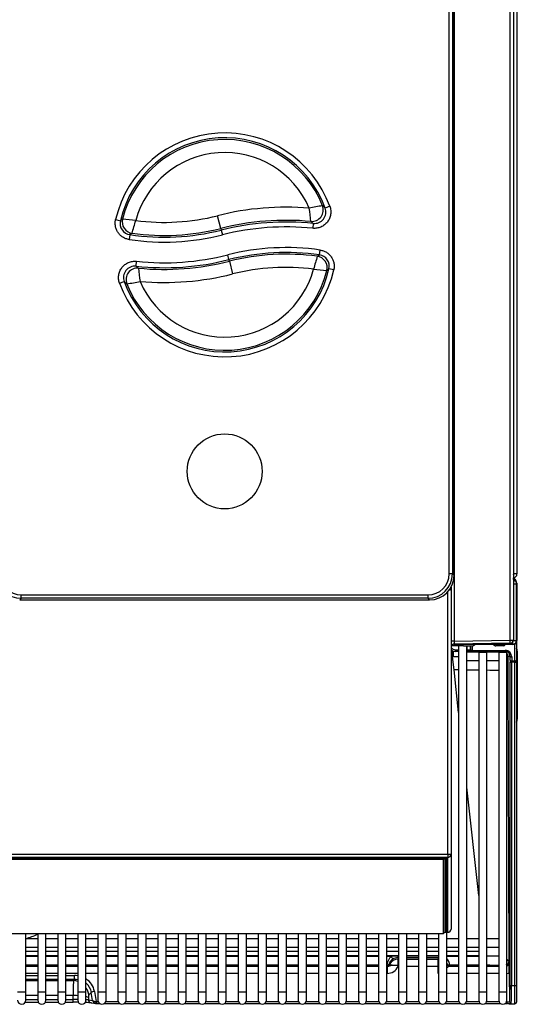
# Model space of a CAD drawing. Header units: millimetres. Extents: x 14 to 274, y 0 to 191.
# Tile 19 of 59: x 72 to 87, y 39 to 69. Entities that reach past the tile are written whole.
import ezdxf

# ---------------------------------------------------------------- set-up
doc = ezdxf.new("R2010")
doc.units = ezdxf.units.MM
doc.layers.add('134.136_BW4_CTM-', color=7, linetype='Continuous')
doc.layers.add('Standard', color=7, linetype='Continuous')

# ---------------------------------------------------------------- blocks, each defined once
blk = doc.blocks.new('SE3')
at = {"layer": '134.136_BW4_CTM-', "color": 7, "linetype": 'Continuous'}
for p, q in [((60.066, 59.87), (60.066, 13.11)), ((59.858, 11.095), (59.858, 53.481)), ((59.956, 53.488), (59.956, 11.102)), ((57.999, 13.114), (57.999, 53.199)), ((58.099, 53.199), (58.099, 13.114)), ((58.149, 13.064), (58.149, 53.249)), ((58.149, 13.064), (58.149, 53.249)), ((58.154, 48.524), (58.154, 11.065)), ((54.361, 24.31), (54.22, 24.258)), ((51.038, 23.636), (50.94, 24.024)), ((47.832, 23.905), (47.979, 23.871)), ((53.856, 23.79), (53.841, 23.641)), ((48.268, 23.446), (48.246, 23.298)), ((51.038, 23.636), (51.051, 23.586)), ((51.051, 23.586), (51.087, 23.441)), ((51.288, 22.686), (51.252, 22.831)), ((54.045, 22.83), (54.067, 22.978)), ((48.458, 22.485), (48.474, 22.634)), ((51.301, 22.636), (51.288, 22.686)), ((51.301, 22.636), (51.399, 22.249)), ((54.482, 22.372), (54.336, 22.405)), ((47.952, 21.966), (48.093, 22.017)), ((58.099, 13.114), (57.999, 13.114)), ((58.099, 13.114), (58.149, 13.064)), ((58.149, 13.064), (58.149, 13.064)), ((60.066, 13.11), (59.956, 13.11)), ((58.019, 12.644), (58.056, 12.618)), ((58.056, 12.618), (58.019, 12.644)), ((58.056, 12.703), (58.056, 12.618)), ((58.056, 12.618), (58.056, 4.573)), ((60.056, 12.802), (59.956, 12.802)), ((60.056, 12.81), (60.056, 12.802)), ((60.056, 12.81), (60.056, 12.81)), ((60.056, 11.088), (60.056, 12.802)), ((60.059, 12.828), (60.059, 11.083)), ((44.959, 12.37), (44.909, 12.32)), ((44.909, 12.32), (57.405, 12.32)), ((44.909, 12.32), (44.909, 12.32)), ((44.909, 12.32), (57.405, 12.32)), ((44.959, 12.47), (57.355, 12.47)), ((44.959, 12.37), (44.959, 12.47)), ((57.355, 12.37), (44.959, 12.37)), ((57.355, 12.37), (57.355, 12.47)), ((57.405, 12.32), (57.355, 12.37)), ((57.405, 12.32), (57.405, 12.32)), ((57.956, 4.569), (57.956, 12.563)), ((58.436, 10.921), (58.07, 10.921)), ((58.137, 10.97), (59.938, 10.97)), ((58.154, 11.065), (59.858, 11.095)), ((59.858, 11.002), (58.154, 10.972)), ((58.204, 10.8), (58.289, 10.8)), ((58.204, 10.75), (58.204, 10.8)), ((58.289, 10.921), (58.289, 0.375)), ((58.539, 0.375), (58.539, 10.922)), ((58.539, 10.8), (58.55, 10.8)), ((58.55, 10.8), (58.55, 10.922)), ((58.55, 10.8), (58.65, 10.8)), ((58.55, 10.75), (58.55, 10.8)), ((58.65, 10.924), (58.65, 10.8)), ((58.65, 10.8), (58.651, 10.8)), ((58.651, 10.8), (58.653, 10.924)), ((58.703, 10.925), (58.701, 10.781)), ((58.755, 10.97), (58.755, 10.928)), ((58.802, 10.963), (58.755, 10.928)), ((58.802, 10.963), (58.802, 10.97)), ((58.852, 10.97), (58.852, 10.963)), ((59.939, 10.963), (58.852, 10.963)), ((59.421, 10.963), (59.421, 10.962)), ((59.421, 10.962), (59.651, 10.963)), ((59.651, 10.922), (59.421, 10.921)), ((59.651, 10.963), (59.651, 10.963)), ((59.938, 10.97), (59.938, 11.044)), ((59.955, 11.088), (60.056, 11.088)), ((60.006, 10.982), (60.003, 10.982)), ((60.006, 10.982), (60.006, 10.984)), ((60.006, 10.461), (60.006, 10.982)), ((60.04, 11.019), (60.056, 11.019)), ((60.056, 11.058), (60.056, 11.019)), ((60.056, 11.019), (60.056, 11.001)), ((60.056, 11.001), (60.056, 10.48)), ((58.133, 10.587), (58.104, 10.588)), ((58.148, 10.185), (58.104, 10.588)), ((58.114, 10.751), (58.132, 10.75)), ((58.204, 10.75), (58.132, 10.75)), ((58.289, 10.75), (58.204, 10.75)), ((58.55, 10.75), (58.539, 10.75)), ((58.9, 10.725), (58.539, 10.725)), ((58.7, 10.75), (58.55, 10.75)), ((58.701, 10.75), (58.7, 10.75)), ((58.701, 10.75), (58.701, 10.781)), ((58.701, 10.781), (59.709, 10.781)), ((59.709, 10.75), (58.701, 10.75)), ((58.9, 10.725), (59.15, 10.725)), ((58.9, 10.725), (58.9, 0.375)), ((59.15, 0.375), (59.15, 10.725)), ((59.511, 10.725), (59.15, 10.725)), ((59.511, 10.725), (59.761, 10.725)), ((59.511, 10.725), (59.511, 0.375)), ((59.709, 10.781), (59.709, 10.75)), ((59.761, 0.375), (59.761, 10.725)), ((59.856, 10.6), (59.791, 10.6)), ((59.791, 10.6), (59.792, 10.129)), ((59.855, 10.48), (59.856, 10.6)), ((59.906, 10.581), (59.905, 10.461)), ((60.077, 10.757), (60.056, 10.757)), ((60.077, 10.757), (60.077, 8.686)), ((58.539, 10.475), (58.9, 10.475)), ((59.15, 10.475), (59.511, 10.475)), ((59.854, 10.424), (59.904, 10.424)), ((59.854, 0.569), (59.854, 10.424)), ((60.006, 10.424), (59.904, 10.424)), ((59.904, 10.424), (59.904, 0.569)), ((59.905, 10.461), (60.006, 10.461)), ((60.006, 10.424), (60.006, 10.461)), ((60.006, 0.569), (60.006, 10.424)), ((60.006, 10.424), (60.056, 10.424)), ((60.056, 10.48), (60.056, 10.424)), ((60.056, 10.424), (60.056, 0.569)), ((58.289, 8.893), (58.148, 10.185)), ((59.792, 10.129), (59.792, 10.129)), ((59.792, 10.129), (59.817, 1.291)), ((60.077, 8.686), (60.056, 8.686)), ((58.9, 3.314), (58.539, 6.61)), ((30.156, 4.569), (57.956, 4.569)), ((57.956, 4.569), (57.956, 4.474)), ((58.056, 4.573), (58.056, 2.294)), ((57.956, 4.474), (30.156, 4.474)), ((30.231, 4.47), (57.881, 4.47)), ((30.231, 4.47), (57.881, 4.47)), ((30.286, 4.465), (57.826, 4.465)), ((57.826, 4.41), (30.286, 4.41)), ((57.826, 4.465), (57.826, 4.47)), ((57.851, 4.437), (57.826, 4.465)), ((57.826, 4.41), (57.851, 4.437)), ((57.826, 2.162), (57.826, 4.41)), ((57.876, 4.459), (57.851, 4.437)), ((57.876, 4.47), (57.876, 4.459)), ((57.876, 4.459), (57.876, 2.212)), ((57.877, 2.532), (57.877, 4.47)), ((57.881, 4.47), (57.881, 4.47)), ((57.907, 4.469), (57.907, 2.503)), ((57.911, 2.233), (57.911, 4.469)), ((57.941, 4.463), (57.941, 2.204)), ((57.956, 2.195), (57.956, 4.474)), ((57.876, 2.532), (57.877, 2.532)), ((57.877, 2.499), (57.876, 2.499)), ((57.877, 2.499), (57.877, 2.532)), ((57.881, 2.23), (57.877, 2.499)), ((57.907, 2.503), (57.911, 2.233)), ((30.286, 2.162), (57.826, 2.162)), ((45.097, 0.375), (45.097, 2.162)), ((45.458, 2.162), (45.458, 0.375)), ((45.708, 0.375), (45.708, 2.162)), ((46.069, 2.162), (46.069, 0.375)), ((46.319, 0.375), (46.319, 2.162)), ((46.68, 2.162), (46.68, 0.375)), ((46.93, 0.375), (46.93, 2.162)), ((47.291, 2.162), (47.291, 0.375)), ((47.541, 0.375), (47.541, 2.162)), ((47.902, 2.162), (47.902, 0.375)), ((48.152, 0.375), (48.152, 2.162)), ((48.513, 2.162), (48.513, 0.375)), ((48.763, 0.375), (48.763, 2.162)), ((49.124, 2.162), (49.124, 0.375)), ((49.374, 0.375), (49.374, 2.162)), ((49.735, 2.162), (49.735, 0.375)), ((49.985, 0.375), (49.985, 2.162)), ((50.346, 2.162), (50.346, 0.375)), ((50.596, 0.375), (50.596, 2.162)), ((50.957, 2.162), (50.957, 0.375)), ((51.207, 0.375), (51.207, 2.162)), ((51.568, 2.162), (51.568, 0.375)), ((51.818, 0.375), (51.818, 2.162)), ((52.179, 2.162), (52.179, 0.375)), ((52.429, 0.375), (52.429, 2.162)), ((52.79, 2.162), (52.79, 0.375)), ((53.04, 0.375), (53.04, 2.162)), ((53.401, 2.162), (53.401, 0.375)), ((53.651, 0.375), (53.651, 2.162)), ((54.012, 2.162), (54.012, 0.375)), ((54.262, 0.375), (54.262, 2.162)), ((54.623, 2.162), (54.623, 0.375)), ((54.873, 0.375), (54.873, 2.162)), ((55.234, 2.162), (55.234, 0.375)), ((55.484, 0.375), (55.484, 2.162)), ((55.845, 2.162), (55.845, 0.375)), ((56.095, 0.375), (56.095, 2.162)), ((56.456, 2.162), (56.456, 0.375)), ((56.706, 0.375), (56.706, 2.162)), ((57.067, 2.162), (57.067, 0.375)), ((57.317, 0.375), (57.317, 2.162)), ((57.678, 2.162), (57.678, 0.375)), ((57.826, 2.162), (57.851, 2.184)), ((57.851, 2.184), (57.876, 2.212)), ((57.86, 2.194), (57.956, 2.194)), ((57.861, 2.195), (57.956, 2.195)), ((57.881, 2.197), (57.862, 2.197)), ((57.876, 2.23), (57.881, 2.23)), ((57.881, 2.197), (57.881, 2.23)), ((57.928, 0.375), (57.928, 2.194)), ((57.956, 2.194), (57.956, 2.195)), ((45.458, 1.995), (45.097, 1.995)), ((46.069, 1.995), (45.708, 1.995)), ((46.68, 1.995), (46.319, 1.995)), ((47.291, 1.995), (46.93, 1.995)), ((47.902, 1.995), (47.541, 1.995)), ((48.513, 1.995), (48.152, 1.995)), ((49.124, 1.995), (48.763, 1.995)), ((49.735, 1.995), (49.374, 1.995)), ((50.346, 1.995), (49.985, 1.995)), ((50.957, 1.995), (50.596, 1.995)), ((51.568, 1.995), (51.207, 1.995)), ((52.179, 1.995), (51.818, 1.995)), ((52.79, 1.995), (52.429, 1.995)), ((53.401, 1.995), (53.04, 1.995)), ((54.012, 1.995), (53.651, 1.995)), ((54.623, 1.995), (54.262, 1.995)), ((55.234, 1.995), (54.873, 1.995)), ((55.845, 1.995), (55.484, 1.995)), ((56.456, 1.995), (56.095, 1.995)), ((57.067, 1.995), (56.706, 1.995)), ((57.678, 1.995), (57.317, 1.995)), ((58.289, 1.995), (57.928, 1.995)), ((58.9, 1.995), (58.539, 1.995)), ((59.511, 1.995), (59.15, 1.995)), ((45.097, 1.745), (45.458, 1.745)), ((45.097, 1.617), (45.458, 1.617)), ((45.458, 1.612), (45.097, 1.612)), ((45.708, 1.745), (46.069, 1.745)), ((45.708, 1.617), (46.069, 1.617)), ((46.069, 1.612), (45.708, 1.612)), ((46.319, 1.745), (46.68, 1.745)), ((46.319, 1.617), (46.68, 1.617)), ((46.68, 1.612), (46.319, 1.612)), ((46.93, 1.745), (47.291, 1.745)), ((46.93, 1.617), (47.291, 1.617)), ((47.291, 1.612), (46.93, 1.612)), ((47.541, 1.745), (47.902, 1.745)), ((47.541, 1.617), (47.902, 1.617)), ((47.902, 1.612), (47.541, 1.612)), ((48.152, 1.745), (48.513, 1.745)), ((48.152, 1.617), (48.513, 1.617)), ((48.513, 1.612), (48.152, 1.612)), ((48.763, 1.745), (49.124, 1.745)), ((48.763, 1.617), (49.124, 1.617)), ((49.124, 1.612), (48.763, 1.612)), ((49.374, 1.745), (49.735, 1.745)), ((49.374, 1.617), (49.735, 1.617)), ((49.735, 1.612), (49.374, 1.612)), ((49.985, 1.745), (50.346, 1.745)), ((49.985, 1.617), (50.346, 1.617)), ((50.346, 1.612), (49.985, 1.612)), ((50.596, 1.745), (50.957, 1.745)), ((50.596, 1.617), (50.957, 1.617)), ((50.957, 1.612), (50.596, 1.612)), ((51.207, 1.745), (51.568, 1.745)), ((51.207, 1.617), (51.568, 1.617)), ((51.568, 1.612), (51.207, 1.612)), ((51.818, 1.745), (52.179, 1.745)), ((51.818, 1.617), (52.179, 1.617)), ((52.179, 1.612), (51.818, 1.612)), ((52.429, 1.745), (52.79, 1.745)), ((52.429, 1.617), (52.79, 1.617)), ((52.79, 1.612), (52.429, 1.612)), ((53.04, 1.745), (53.401, 1.745)), ((53.04, 1.617), (53.401, 1.617)), ((53.401, 1.612), (53.04, 1.612)), ((53.651, 1.745), (54.012, 1.745)), ((53.651, 1.617), (54.012, 1.617)), ((54.012, 1.612), (53.651, 1.612)), ((54.262, 1.745), (54.623, 1.745)), ((54.262, 1.617), (54.623, 1.617)), ((54.623, 1.612), (54.262, 1.612)), ((54.873, 1.745), (55.234, 1.745)), ((54.873, 1.617), (55.234, 1.617)), ((55.234, 1.612), (54.873, 1.612)), ((55.484, 1.745), (55.845, 1.745)), ((55.484, 1.617), (55.845, 1.617)), ((55.845, 1.612), (55.484, 1.612)), ((56.095, 1.745), (56.456, 1.745)), ((56.095, 1.617), (56.456, 1.617)), ((56.456, 1.612), (56.095, 1.612)), ((56.706, 1.745), (57.067, 1.745)), ((56.706, 1.617), (57.067, 1.617)), ((57.067, 1.612), (56.706, 1.612)), ((57.317, 1.745), (57.678, 1.745)), ((57.317, 1.617), (57.678, 1.617)), ((57.678, 1.612), (57.317, 1.612)), ((57.928, 1.745), (58.289, 1.745)), ((57.928, 1.617), (58.289, 1.617)), ((58.289, 1.612), (57.928, 1.612)), ((58.539, 1.745), (58.9, 1.745)), ((58.539, 1.617), (58.9, 1.617)), ((58.9, 1.612), (58.539, 1.612)), ((59.15, 1.745), (59.511, 1.745)), ((45.097, 1.491), (45.458, 1.491)), ((45.097, 1.48), (45.458, 1.48)), ((45.458, 1.452), (45.097, 1.452)), ((45.708, 1.491), (46.069, 1.491)), ((45.708, 1.48), (46.069, 1.48)), ((46.069, 1.452), (45.708, 1.452)), ((46.319, 1.491), (46.68, 1.491)), ((46.319, 1.48), (46.68, 1.48)), ((46.68, 1.452), (46.319, 1.452)), ((46.93, 1.491), (47.291, 1.491)), ((46.93, 1.48), (47.291, 1.48)), ((47.291, 1.452), (46.93, 1.452)), ((47.541, 1.491), (47.902, 1.491)), ((47.541, 1.48), (47.902, 1.48)), ((47.902, 1.452), (47.541, 1.452)), ((48.152, 1.491), (48.513, 1.491)), ((48.152, 1.48), (48.513, 1.48)), ((48.513, 1.452), (48.152, 1.452)), ((48.763, 1.491), (49.124, 1.491)), ((48.763, 1.48), (49.124, 1.48)), ((49.124, 1.452), (48.763, 1.452)), ((49.374, 1.491), (49.735, 1.491)), ((49.374, 1.48), (49.735, 1.48)), ((49.735, 1.452), (49.374, 1.452)), ((49.985, 1.491), (50.346, 1.491)), ((49.985, 1.48), (50.346, 1.48)), ((50.346, 1.452), (49.985, 1.452)), ((50.596, 1.491), (50.957, 1.491)), ((50.596, 1.48), (50.957, 1.48)), ((50.957, 1.452), (50.596, 1.452)), ((51.207, 1.491), (51.568, 1.491)), ((51.207, 1.48), (51.568, 1.48)), ((51.568, 1.452), (51.207, 1.452)), ((51.818, 1.491), (52.179, 1.491)), ((51.818, 1.48), (52.179, 1.48)), ((52.179, 1.452), (51.818, 1.452)), ((52.429, 1.491), (52.79, 1.491)), ((52.429, 1.48), (52.79, 1.48)), ((52.79, 1.452), (52.429, 1.452)), ((53.04, 1.491), (53.401, 1.491)), ((53.04, 1.48), (53.401, 1.48)), ((53.401, 1.452), (53.04, 1.452)), ((53.651, 1.491), (54.012, 1.491)), ((53.651, 1.48), (54.012, 1.48)), ((54.012, 1.452), (53.651, 1.452)), ((54.262, 1.491), (54.623, 1.491)), ((54.262, 1.48), (54.623, 1.48)), ((54.623, 1.452), (54.262, 1.452)), ((54.873, 1.491), (55.234, 1.491)), ((54.873, 1.48), (55.234, 1.48)), ((55.234, 1.452), (54.873, 1.452)), ((55.484, 1.491), (55.845, 1.491)), ((55.484, 1.48), (55.845, 1.48)), ((55.845, 1.452), (55.484, 1.452)), ((56.095, 1.491), (56.456, 1.491)), ((56.095, 1.48), (56.432, 1.48)), ((56.234, 1.452), (56.095, 1.452)), ((56.177, 1.242), (56.183, 1.221)), ((56.432, 1.48), (56.456, 1.48)), ((56.432, 1.48), (56.432, 1.42)), ((56.432, 1.48), (56.456, 1.48)), ((56.432, 1.42), (56.445, 1.375)), ((56.456, 1.42), (56.432, 1.42)), ((56.445, 1.19), (56.445, 1.375)), ((56.445, 1.375), (56.456, 1.375)), ((56.706, 1.491), (57.067, 1.491)), ((56.706, 1.48), (57.067, 1.48)), ((56.706, 1.48), (57.067, 1.48)), ((57.067, 1.42), (56.706, 1.42)), ((56.706, 1.375), (57.067, 1.375)), ((57.317, 1.491), (57.678, 1.491)), ((57.317, 1.48), (57.678, 1.48)), ((57.317, 1.48), (57.678, 1.48)), ((57.678, 1.42), (57.317, 1.42)), ((57.317, 1.375), (57.667, 1.375)), ((57.667, 1.375), (57.678, 1.415)), ((57.667, 1.155), (57.667, 1.375)), ((57.928, 1.491), (58.289, 1.491)), ((57.928, 1.48), (58.289, 1.48)), ((58.289, 1.452), (57.928, 1.452)), ((57.929, 1.221), (57.935, 1.242)), ((58.539, 1.491), (58.9, 1.491)), ((58.539, 1.48), (58.9, 1.48)), ((58.9, 1.452), (58.539, 1.452)), ((59.817, 1.291), (59.821, 1.26)), ((45.458, 1.19), (45.097, 1.19)), ((45.097, 1.161), (45.458, 1.161)), ((45.458, 0.941), (45.097, 0.941)), ((46.069, 1.19), (45.708, 1.19)), ((45.708, 1.161), (46.069, 1.161)), ((46.069, 0.941), (45.708, 0.941)), ((46.68, 1.19), (46.319, 1.19)), ((46.319, 1.161), (46.68, 1.161)), ((46.68, 0.941), (46.319, 0.941)), ((47.291, 1.19), (46.93, 1.19)), ((46.93, 1.161), (47.291, 1.161)), ((47.291, 0.941), (46.93, 0.941)), ((47.902, 1.19), (47.541, 1.19)), ((47.541, 1.161), (47.902, 1.161)), ((47.902, 0.941), (47.541, 0.941)), ((48.513, 1.19), (48.152, 1.19)), ((48.152, 1.161), (48.513, 1.161)), ((48.513, 0.941), (48.152, 0.941)), ((49.124, 1.19), (48.763, 1.19)), ((48.763, 1.161), (49.124, 1.161)), ((49.124, 0.941), (48.763, 0.941)), ((49.735, 1.19), (49.374, 1.19)), ((49.374, 1.161), (49.735, 1.161)), ((49.735, 0.941), (49.374, 0.941)), ((50.346, 1.19), (49.985, 1.19)), ((49.985, 1.161), (50.346, 1.161)), ((50.346, 0.941), (49.985, 0.941)), ((50.957, 1.19), (50.596, 1.19)), ((50.596, 1.161), (50.957, 1.161)), ((50.957, 0.941), (50.596, 0.941)), ((51.568, 1.19), (51.207, 1.19)), ((51.207, 1.161), (51.568, 1.161)), ((51.568, 0.941), (51.207, 0.941)), ((52.179, 1.19), (51.818, 1.19)), ((51.818, 1.161), (52.179, 1.161)), ((52.179, 0.941), (51.818, 0.941)), ((52.79, 1.19), (52.429, 1.19)), ((52.429, 1.161), (52.79, 1.161)), ((52.79, 0.941), (52.429, 0.941)), ((53.401, 1.19), (53.04, 1.19)), ((53.04, 1.161), (53.401, 1.161)), ((53.401, 0.941), (53.04, 0.941)), ((54.012, 1.19), (53.651, 1.19)), ((53.651, 1.161), (54.012, 1.161)), ((54.012, 0.941), (53.651, 0.941)), ((54.623, 1.19), (54.262, 1.19)), ((54.262, 1.161), (54.623, 1.161)), ((54.623, 0.941), (54.262, 0.941)), ((55.234, 1.19), (54.873, 1.19)), ((54.873, 1.161), (55.234, 1.161)), ((55.234, 0.941), (54.873, 0.941)), ((55.845, 1.19), (55.484, 1.19)), ((55.484, 1.161), (55.845, 1.161)), ((55.845, 0.941), (55.484, 0.941)), ((56.096, 1.17), (56.095, 1.171)), ((56.095, 1.161), (56.106, 1.161)), ((56.106, 0.941), (56.095, 0.941)), ((56.106, 1.161), (56.106, 0.941)), ((56.456, 1.155), (56.445, 1.155)), ((57.067, 1.155), (56.706, 1.155)), ((57.667, 1.155), (57.317, 1.155)), ((57.667, 0.941), (57.667, 1.155)), ((57.678, 0.941), (57.667, 0.941)), ((58.289, 0.941), (57.928, 0.941)), ((58.006, 1.161), (58.289, 1.161)), ((58.022, 1.19), (58.016, 1.17)), ((58.289, 1.19), (58.022, 1.19)), ((58.9, 1.19), (58.539, 1.19)), ((58.539, 1.161), (58.9, 1.161)), ((58.9, 0.941), (58.539, 0.941)), ((59.15, 1.161), (59.511, 1.161)), ((59.511, 0.941), (59.15, 0.941)), ((59.833, 0.967), (59.841, 0.083)), ((45.097, 0.875), (45.458, 0.875)), ((45.458, 0.756), (45.097, 0.756)), ((45.097, 0.727), (45.458, 0.727)), ((45.708, 0.875), (46.069, 0.875)), ((46.069, 0.756), (45.708, 0.756)), ((45.708, 0.727), (46.069, 0.727)), ((46.319, 0.875), (46.579, 0.875)), ((46.579, 0.756), (46.319, 0.756)), ((46.319, 0.727), (46.552, 0.727)), ((46.552, 0.727), (46.579, 0.756)), ((46.579, 0.756), (46.579, 0.875)), ((44.847, 0.375), (45.097, 0.375)), ((45.097, 0.125), (45.097, 0.375)), ((45.458, 0.375), (45.708, 0.375)), ((45.458, 0.375), (45.458, 0.125)), ((45.708, 0.125), (45.708, 0.375)), ((46.069, 0.375), (46.319, 0.375)), ((46.069, 0.375), (46.069, 0.125)), ((46.319, 0.125), (46.319, 0.375)), ((46.68, 0.375), (46.93, 0.375)), ((46.68, 0.375), (46.68, 0.125)), ((46.93, 0.125), (46.93, 0.375)), ((47.092, 0.363), (47.021, 0.287)), ((47.132, 0.117), (47.092, 0.363)), ((47.186, 0.395), (47.236, 0.085)), ((47.291, 0.375), (47.541, 0.375)), ((47.291, 0.375), (47.291, 0.125)), ((47.541, 0.125), (47.541, 0.375)), ((47.902, 0.375), (48.152, 0.375)), ((47.902, 0.375), (47.902, 0.125)), ((48.152, 0.125), (48.152, 0.375)), ((48.513, 0.375), (48.763, 0.375)), ((48.513, 0.375), (48.513, 0.125)), ((48.763, 0.125), (48.763, 0.375)), ((49.124, 0.375), (49.374, 0.375)), ((49.124, 0.375), (49.124, 0.125)), ((49.374, 0.125), (49.374, 0.375)), ((49.735, 0.375), (49.985, 0.375)), ((49.735, 0.375), (49.735, 0.125)), ((49.985, 0.125), (49.985, 0.375)), ((50.346, 0.375), (50.596, 0.375)), ((50.346, 0.375), (50.346, 0.125)), ((50.596, 0.125), (50.596, 0.375)), ((50.957, 0.375), (51.207, 0.375)), ((50.957, 0.375), (50.957, 0.125)), ((51.207, 0.125), (51.207, 0.375)), ((51.568, 0.375), (51.818, 0.375)), ((51.568, 0.375), (51.568, 0.125)), ((51.818, 0.125), (51.818, 0.375)), ((52.179, 0.375), (52.429, 0.375)), ((52.179, 0.375), (52.179, 0.125)), ((52.429, 0.125), (52.429, 0.375)), ((52.79, 0.375), (53.04, 0.375)), ((52.79, 0.375), (52.79, 0.125)), ((53.04, 0.125), (53.04, 0.375)), ((53.401, 0.375), (53.651, 0.375)), ((53.401, 0.375), (53.401, 0.125)), ((53.651, 0.125), (53.651, 0.375)), ((54.012, 0.375), (54.262, 0.375)), ((54.012, 0.375), (54.012, 0.125)), ((54.262, 0.125), (54.262, 0.375)), ((54.623, 0.375), (54.873, 0.375)), ((54.623, 0.375), (54.623, 0.125)), ((54.873, 0.125), (54.873, 0.375)), ((55.234, 0.375), (55.484, 0.375)), ((55.234, 0.375), (55.234, 0.125)), ((55.484, 0.125), (55.484, 0.375)), ((55.845, 0.375), (56.095, 0.375)), ((55.845, 0.375), (55.845, 0.125)), ((56.095, 0.125), (56.095, 0.375)), ((56.456, 0.375), (56.706, 0.375)), ((56.456, 0.375), (56.456, 0.125)), ((56.706, 0.125), (56.706, 0.375)), ((57.067, 0.375), (57.317, 0.375)), ((57.067, 0.375), (57.067, 0.125)), ((57.317, 0.125), (57.317, 0.375)), ((57.678, 0.375), (57.928, 0.375)), ((57.678, 0.375), (57.678, 0.125)), ((57.928, 0.125), (57.928, 0.375)), ((58.289, 0.375), (58.539, 0.375)), ((58.289, 0.375), (58.289, 0.125)), ((58.539, 0.125), (58.539, 0.375)), ((58.9, 0.375), (59.15, 0.375)), ((58.9, 0.375), (58.9, 0.125)), ((59.15, 0.125), (59.15, 0.375)), ((59.511, 0.375), (59.761, 0.375)), ((59.511, 0.375), (59.511, 0.125)), ((59.761, 0.125), (59.761, 0.375)), ((59.854, 0.569), (59.904, 0.569)), ((59.904, 0.569), (60.006, 0.569)), ((60.006, 0.019), (60.006, 0.569)), ((60.006, 0.569), (60.056, 0.569)), ((60.056, 0.569), (60.056, 0.069)), ((45.08, 0.062), (45.475, 0.062)), ((45.458, 0.267), (45.097, 0.267)), ((45.097, 0.145), (45.458, 0.145)), ((45.691, 0.062), (46.086, 0.062)), ((46.069, 0.267), (45.708, 0.267)), ((45.708, 0.145), (46.069, 0.145)), ((46.302, 0.062), (46.534, 0.062)), ((46.534, 0.267), (46.319, 0.267)), ((46.319, 0.145), (46.534, 0.145)), ((46.534, 0.145), (46.534, 0.267)), ((46.534, 0.062), (46.534, 0.145)), ((47.003, 0.211), (47.003, 0.136)), ((47.003, 0.136), (47.132, 0.117)), ((47.083, 0.043), (47.236, 0.021)), ((47.251, 0.083), (47.251, 0.02)), ((47.251, 0.083), (47.299, 0.083)), ((47.251, 0.02), (47.349, 0.02)), ((47.484, 0.02), (47.96, 0.02)), ((47.534, 0.083), (47.91, 0.083)), ((48.095, 0.02), (48.571, 0.02)), ((48.145, 0.083), (48.521, 0.083)), ((48.706, 0.02), (49.182, 0.02)), ((48.756, 0.083), (49.132, 0.083)), ((49.317, 0.02), (49.793, 0.02)), ((49.367, 0.083), (49.743, 0.083)), ((49.928, 0.02), (50.404, 0.02)), ((49.978, 0.083), (50.354, 0.083)), ((50.539, 0.02), (51.015, 0.02)), ((50.589, 0.083), (50.965, 0.083)), ((51.15, 0.02), (51.626, 0.02)), ((51.2, 0.083), (51.576, 0.083)), ((51.761, 0.02), (52.237, 0.02)), ((51.811, 0.083), (52.187, 0.083)), ((52.372, 0.02), (52.848, 0.02)), ((52.422, 0.083), (52.798, 0.083)), ((52.983, 0.02), (53.459, 0.02)), ((53.033, 0.083), (53.409, 0.083)), ((53.594, 0.02), (54.07, 0.02)), ((53.644, 0.083), (54.02, 0.083)), ((54.205, 0.02), (54.681, 0.02)), ((54.255, 0.083), (54.631, 0.083)), ((54.816, 0.02), (55.292, 0.02)), ((54.866, 0.083), (55.242, 0.083)), ((55.427, 0.02), (55.903, 0.02)), ((55.477, 0.083), (55.853, 0.083)), ((56.038, 0.02), (56.514, 0.02)), ((56.088, 0.083), (56.464, 0.083)), ((56.649, 0.02), (57.125, 0.02)), ((56.699, 0.083), (57.075, 0.083)), ((57.26, 0.02), (57.736, 0.02)), ((57.31, 0.083), (57.686, 0.083)), ((57.871, 0.02), (58.347, 0.02)), ((57.921, 0.083), (58.297, 0.083)), ((58.482, 0.02), (58.958, 0.02)), ((58.532, 0.083), (58.908, 0.083)), ((59.093, 0.02), (59.569, 0.02)), ((59.143, 0.083), (59.519, 0.083)), ((59.704, 0.02), (59.741, 0.02)), ((59.741, 0.056), (59.741, 0.02)), ((59.826, 0.019), (60.006, 0.019))]:
    blk.add_line(p, q, dxfattribs=at)
blk.add_circle((51.157, 16.236), 1.143, dxfattribs=at)
blk.add_circle((51.157, 16.236), 1.143, dxfattribs=at)
for centre, radius, start, end in [((51.157, 23.136), 3.412, 20.1188, 166.9796), ((51.157, 23.136), 3.262, 20.1188, 166.9796), ((51.157, 23.136), 3.211, 21.7645, 165.8599), ((51.157, 23.136), 2.811, 23.4315, 164.718), ((55.44, 15.972), 8.456, 98.8495, 101.6225), ((50.568, 20.014), 5.599, 49.2894, 50.3759), ((49.308, 30.499), 6.678, 262.576, 284.1497), ((53.031, 15.731), 8.552, 85.2685, 104.1497), ((35.413, 21.987), 18.463, 5.7884, 7.0541), ((53.893, 24.137), 0.349, 264.0165, 20.2559), ((48.319, 23.792), 0.349, 166.9147, 261.679), ((58.102, 10.685), 16.624, 127.2344, 127.5151), ((46.913, 11.592), 12.381, 82.8913, 84.762), ((14.83, 33.256), 34.899, 343.7477, 344.4109), ((53.031, 15.731), 8.152, 84.714, 104.1497), ((53.031, 15.731), 8.101, 84.1536, 104.1497), ((50.813, 20.027), 4.839, 51.0357, 52.1559), ((49.308, 30.499), 7.279, 261.6142, 284.1497), ((49.308, 30.499), 7.129, 261.6142, 284.1497), ((55.736, 11.887), 13.762, 122.5382, 122.8648), ((49.308, 30.499), 7.078, 262.0928, 284.1497), ((53.031, 15.731), 7.951, 84.1536, 104.1497), ((49.308, 30.541), 7.951, 263.9764, 284.1497), ((53.031, 15.773), 7.279, 81.8208, 104.1497), ((53.031, 15.773), 7.129, 81.8208, 104.1497), ((53.031, 15.773), 7.078, 82.3005, 104.1497), ((46.554, 34.363), 13.753, 302.6768, 303.004), ((53.996, 22.484), 0.349, 346.9856, 81.8859), ((49.308, 30.541), 8.101, 263.9764, 284.1497), ((49.308, 30.541), 8.152, 264.5382, 284.1497), ((87.468, 13.144), 34.85, 163.9353, 164.5994), ((51.157, 23.136), 3.412, 200.0622, 347.0507), ((48.42, 22.138), 0.349, 83.8387, 200.2), ((51.157, 23.136), 3.262, 200.0622, 347.0507), ((51.157, 23.136), 3.211, 201.7118, 345.9283), ((51.506, 26.239), 4.836, 230.9199, 232.0428), ((66.852, 24.235), 18.409, 185.6387, 186.9082), ((51.157, 23.136), 2.811, 203.3829, 344.7835), ((49.308, 30.541), 8.552, 265.094, 284.1497), ((53.031, 15.773), 6.678, 82.7849, 104.1497), ((55.38, 34.661), 12.356, 262.9773, 264.8519), ((44.204, 35.537), 16.586, 307.3711, 307.6529), ((51.75, 26.251), 5.595, 229.1757, 230.2651), ((46.887, 30.289), 8.44, 278.7666, 281.5452), ((59.936, 12.851), 0.12, 0, 89), ((59.946, 13.11), 0.02, 300, 0), ((59.946, 13.11), 0.12, 274.7802, 0), ((59.936, 12.81), 0.12, 0, 80.4059), ((59.938, 12.802), 0.118, 0, 81.2257), ((59.856, 11.102), 0.1, 271, 360), ((58.156, 10.872), 0.1, 91, 180), ((58.159, 10.87), 0.104, 92.8805, 158.4738), ((59.567, 11.018), 1.414, 178.1147, 181.8853), ((58.494, 11.745), 0.826, 249.5538, 265.9756), ((59.938, 11.088), 0.118, 270, 0), ((59.938, 11.088), 0.018, 328.5927, 360), ((59.936, 11.09), 0.02, 333.5782, 354.2608), ((59.877, 10.757), 0.2, 0, 26.4728), ((59.074, -355.827), 366.415, 90.12262, 90.14714), ((59.599, 12.063), 1.476, 276.4065, 277.4826), ((58.153, -36.343), 46.528, 89.8323, 90.0068), ((58.153, -36.343), 46.528, 89.0796, 89.5237), ((58.153, -36.343), 46.528, 88.3266, 88.7699), ((59.876, 8.687), 0.201, 334.1004, 359.9817), ((44.055, 5.475), 3.625, 286.7052, 292.7701), ((57.956, 2.294), 0.1, 270, 0), ((56.545, 1.111), 0.462, 132.4281, 166.6455), ((56.43, 0.769), 0.711, 89.8397, 106.0632), ((56.433, 1.132), 0.288, 90.1995, 121.3147), ((57.567, 1.111), 0.462, 9.8847, 38.3224), ((59.305, -5.221), 6.686, 88.2041, 91.3212), ((59.724, 1.296), 0.0935, 280.9119, 356.6143), ((59.721, 1.261), 0.1, 294.1035, 359.4988), ((56.117, 1.301), 0.359, 268.2592, 336.0159), ((56.305, 1.172), 0.141, 352.993, 7.4116), ((59.115, -5.095), 6.286, 86.3397, 89.6711), ((44.972, 0.125), 0.125, 180, 0), ((45.583, 0.125), 0.125, 180, 0), ((46.194, 0.125), 0.125, 180, 0), ((46.805, 0.125), 0.125, 180, 0), ((47.416, 0.125), 0.125, 180, 0), ((48.027, 0.125), 0.125, 180, 0), ((48.638, 0.125), 0.125, 180, 0), ((49.249, 0.125), 0.125, 180, 0), ((49.86, 0.125), 0.125, 180, 0), ((50.471, 0.125), 0.125, 180, 0), ((51.082, 0.125), 0.125, 180, 0), ((51.693, 0.125), 0.125, 180, 0), ((52.304, 0.125), 0.125, 180, 0), ((52.915, 0.125), 0.125, 180, 0), ((53.526, 0.125), 0.125, 180, 0), ((54.137, 0.125), 0.125, 180, 0), ((54.748, 0.125), 0.125, 180, 0), ((55.359, 0.125), 0.125, 180, 0), ((55.97, 0.125), 0.125, 180, 0), ((56.581, 0.125), 0.125, 180, 0), ((57.192, 0.125), 0.125, 180, 0), ((57.803, 0.125), 0.125, 180, 0), ((58.414, 0.125), 0.125, 180, 0), ((59.025, 0.125), 0.125, 180, 0), ((59.636, 0.125), 0.125, 180, 0), ((60.006, 0.069), 0.05, 270, 0)]:
    blk.add_arc(centre, radius, start, end, dxfattribs=at)
for centre, major_axis, ratio, start_param, end_param in [((53.814, 24.197), (0.209, 0.28), 0.997771, 3.691925, 5.732853), ((48.382, 23.835), (0.196, -0.29), 0.998635, 3.873277, 5.551501), ((53.932, 22.441), (-0.196, 0.29), 0.998631, 3.872063, 5.552715), ((48.499, 22.078), (-0.21, -0.28), 0.997763, 3.690853, 5.733925), ((44.96, 13.115), (0.528, 0.528), 0.997997, 2.357564, 3.925621), ((44.96, 13.115), (0.457, 0.457), 0.997265, 2.357564, 3.925621), ((57.354, 13.115), (-0.457, 0.457), 0.997265, 2.357564, 3.925621), ((57.354, 13.115), (-0.528, 0.528), 0.997997, 2.357564, 3.925621), ((57.403, 13.066), (-0.528, 0.528), 0.99763, 2.357564, 3.925621), ((59.936, 12.852), (0, -0.12), 0.999391, 1.570729, 3.124083), ((59.936, 12.845), (0.0738, -0.096), 0.985076, 0.908199, 2.463798), ((59.936, 12.834), (0, 0.12), 0.998727, 5.10296, 6.267989), ((59.939, 12.828), (-0.0849, -0.0849), 0.999695, 2.356347, 3.926839), ((59.856, 11.102), (-0.1, 0), 0.069756, 1.58825, 3.141593), ((58.156, 11.058), (0.1, 0), 0.069756, 1.58825, 3.141593), ((58.204, 11), (0.2, 0), 0.999386, 3.877013, 4.712389), ((58.204, 11), (0.25, 0), 0.999632, 4.077132, 4.712389), ((58.205, 10.928), (0.55, 0), 0.013091, 5.144936, 6.265732), ((58.7, 10.8), (0, -0.05), 0.999386, 4.712389, 6.283185), ((58.701, 10.8), (-0.05, 0.0007), 0.374574, 0.037793, 1.576101), ((58.701, 10.8), (0, -0.05), 0.999386, 4.712389, 6.283185), ((58.852, 10.963), (-0.05, 0), 0.013091, 4.712389, 6.265732), ((59.42, 10.998), (0.0796, -0.0088), 0.958262, 3.725025, 4.829362), ((59.42, 11.009), (-0.0499, 0.0048), 0.937826, 1.456232, 1.677348), ((59.421, 10.932), (0.0001, -0.03), 0.000825, 3.263766, 5.096361), ((59.651, 10.933), (0.0001, -0.03), 0.000825, 3.263766, 5.096361), ((59.652, 10.979), (0.0597, 0.0066), 0.958298, 4.599504, 5.88747), ((59.856, 11.102), (0.0017, -0.1), 0.016272, 0, 1.500699), ((59.939, 11.083), (-0.096, 0.072), 0.999762, 2.21439, 3.784958), ((60.006, 11.001), (-0.05, 0), 0.374607, 1.570796, 3.141593), ((58.131, 11), (-0.2, 0.152), 0.994927, 1.914821, 2.152425), ((58.131, 10.987), (0.31, -0.254), 0.996878, 5.208709, 5.329066), ((58.104, 10.601), (0.011, 0.15), 0.006171, 4.62534, 6.280712), ((58.132, 10.6), (0, 0.15), 0.004651, 4.625621, 6.283185), ((59.528, 10.6), (0, 0.15), 0.233453, 5.6975, 6.283185), ((59.641, 10.6), (0, 0.15), 0.999391, 5.6975, 6.283185), ((59.706, 10.581), (-0.146, -0.139), 0.985982, 2.374256, 3.945053), ((59.706, 10.6), (-0.11, -0.104), 0.981347, 2.378466, 3.949263), ((59.641, 10.6), (0, 0.15), 0.999391, 4.712389, 5.351769), ((59.906, 10.6), (-0.05, 0.0007), 0.374575, 0.037649, 1.576081), ((59.86, 10.424), (0, -0.15), 0.034921, 4.328417, 4.712389), ((59.905, 10.48), (-0.05, 0.0007), 0.374575, 0.037649, 1.576081), ((59.91, 10.424), (0, 0.1), 0.052381, 1.186824, 1.570796), ((60.006, 10.48), (-0.05, 0), 0.374607, 1.570796, 3.141593), ((59.482, 10.128), (0.311, 0), 0.121869, 0.034667, 0.13116), ((57.956, 4.573), (-0.1, 0), 0.992546, 1.570796, 3.141593), ((57.956, 4.573), (0.1, 0), 0.035728, 4.712389, 6.283185), ((57.881, 4.463), (-0.06, 0), 0.121869, 3.141588, 4.71208), ((57.941, 4.493), (-0.03, 0), 0.992546, 0.978826, 1.570796), ((57.877, 2.502), (0.03, 0), 0.992546, 0.017453, 1.570796), ((57.877, 2.502), (0.03, 0.0005), 0.104513, 4.710555, 6.281047), ((57.881, 2.204), (0.06, 0), 0.121869, 4.712698, 6.283185), ((57.941, 2.234), (-0.03, 0), 0.992546, 0.017453, 1.570796), ((57.956, 2.294), (-0.1, 0), 0.992546, 1.570796, 3.141593), ((56.09, 1.29), (-0.0962, -0.0272), 0.991957, 1.350859, 2.359362), ((56.096, 1.269), (0.0962, 0.0272), 0.991957, 4.438938, 5.500955), ((56.445, 1.077), (-0.289, -0.082), 0.991957, 4.438938, 5.500955), ((56.445, 1.222), (-0.262, 0), 0.121869, 0.034445, 1.570811), ((56.234, 1.464), (0.0508, -0.0861), 0.061263, 4.81585, 6.159942), ((57.667, 1.077), (-0.289, 0.082), 0.991957, 4.947662, 4.98584), ((57.667, 1.222), (0.262, 0), 0.121869, -0.065281, -0.034445), ((58.006, 1.26), (0.0446, -0.0895), 0.964202, 4.874906, 5.805651), ((58.016, 1.269), (-0.0962, 0.0272), 0.991957, 0.782231, 1.844247), ((58.022, 1.29), (0.0962, -0.0272), 0.991957, 3.923823, 4.98584), ((59.721, 1.26), (-0.0962, -0.0274), 0.99195, 1.712293, 2.862368), ((59.819, 0.863), (0, 0.4), 0.034921, 4.974188, 6.161012), ((56.445, 1.171), (-0.349, 0), 0.121869, 0.034445, 0.241546), ((57.667, 1.077), (0.3, 0), 0.258819, 1.532641, 1.570796), ((57.667, 1.171), (0.349, 0), 0.121869, -0.239558, -0.034445), ((59.733, 0.967), (0.1, 0.0009), 0.258808, 5.000436, 6.247047), ((46.571, 0.163), (-0.006, 0.6), 0.06078, 0.348412, 1.39561), ((46.552, 0.257), (-0.365, 0.342), 0.894796, 5.138568, 5.410521), ((46.563, 0.294), (-0.623, -0.101), 0.918959, 4.376485, 4.537856), ((46.563, 0.268), (-0.521, -0.138), 0.89896, 4.256095, 4.446683), ((46.563, 0.294), (-0.623, -0.101), 0.918959, 3.141593, 3.941421), ((46.563, 0.268), (-0.521, -0.138), 0.89896, 3.050419, 3.720254), ((46.552, 0.257), (-0.365, 0.342), 0.894796, 4.014257, 4.493652), ((47.186, 0.369), (-0.0987, -0.016), 0.255706, 4.670979, 5.921574), ((59.837, 0.569), (0, -0.5), 0.034921, 0.23715, 1.570796), ((59.887, 0.569), (0, -0.55), 0.031746, 0.23715, 1.570796), ((46.534, 0.18), (0.5, 0), 0.173648, 1.273628, 1.570796), ((46.534, 0.131), (-0.5, 0), 0.028545, 4.415221, 4.712389), ((46.534, 0.031), (0.6, 0), 0.052729, 1.294071, 1.570796), ((46.534, 0.031), (0.6, 0), 0.052729, 0.354686, 0.895105), ((46.534, 0.18), (0.5, 0), 0.173648, 0.354686, 0.655384), ((46.534, 0.131), (-0.5, 0), 0.028545, 3.496279, 3.796977), ((47.04, 0.193), (-0.0074, 0.1), 0.362992, 0.322166, 1.369364), ((47.097, 0.142), (0.0141, 0.099), 0.93731, 1.763881, 3.141593), ((47.226, 0.123), (0.103, -0.012), 0.363327, 3.60591, 4.856505), ((47.226, 0.123), (0.07, -0.0877), 0.78243, 4.211994, 5.462589), ((47.236, 0.072), (0.0127, 0.0483), 0.068113, 1.31783, 3.097295), ((47.245, 0.12), (0.0704, -0.0753), 0.950566, 5.287392, 5.565256), ((47.245, 0.133), (0.0469, -0.0294), 0.883103, 5.051119, 5.328982), ((59.741, 0.011), (0.15, 0), 0.055027, 1.381662, 1.573742), ((59.769, 0.07), (0.0005, 0.05), 0.199948, 1.317768, 3.195033), ((59.891, 0.083), (-0.0495, 0.0071), 0.971452, 0.147645, 1.710242)]:
    blk.add_ellipse(centre, major_axis=major_axis, ratio=ratio, start_param=start_param, end_param=end_param, dxfattribs=at)
for points, knots in [([(54.361, 24.31), (54.376, 24.27), (54.385, 24.229), (54.391, 24.166), (54.392, 24.145), (54.391, 24.103), (54.387, 24.061), (54.378, 24.02), (54.366, 23.979), (54.359, 23.959), (54.334, 23.901), (54.313, 23.865), (54.26, 23.798), (54.231, 23.768), (54.181, 23.729), (54.163, 23.718), (54.126, 23.696), (54.089, 23.677), (54.049, 23.663), (54.009, 23.652), (53.988, 23.647), (53.925, 23.638), (53.883, 23.637), (53.841, 23.641)], [0, 0, 0, 0, 0.125, 0.125, 0.1875, 0.1875, 0.25, 0.3125, 0.3125, 0.375, 0.375, 0.5, 0.5, 0.625, 0.625, 0.6875, 0.6875, 0.75, 0.8125, 0.8125, 0.875, 0.875, 1, 1, 1, 1]), ([(48.246, 23.298), (48.212, 23.303), (48.179, 23.312), (48.114, 23.335), (48.083, 23.351), (48.025, 23.387), (47.998, 23.408), (47.948, 23.456), (47.926, 23.483), (47.897, 23.525), (47.888, 23.54), (47.871, 23.57), (47.864, 23.586), (47.844, 23.634), (47.835, 23.666), (47.822, 23.734), (47.819, 23.769), (47.82, 23.837), (47.825, 23.871), (47.832, 23.905)], [0, 0, 0, 0, 0.125, 0.125, 0.25, 0.25, 0.375, 0.375, 0.5, 0.5, 0.5625, 0.5625, 0.625, 0.625, 0.75, 0.75, 0.875, 0.875, 1, 1, 1, 1]), ([(54.067, 22.978), (54.101, 22.973), (54.134, 22.965), (54.199, 22.941), (54.23, 22.926), (54.289, 22.89), (54.316, 22.869), (54.366, 22.821), (54.388, 22.794), (54.417, 22.752), (54.426, 22.737), (54.443, 22.707), (54.45, 22.691), (54.47, 22.643), (54.48, 22.611), (54.493, 22.543), (54.496, 22.508), (54.494, 22.44), (54.49, 22.405), (54.482, 22.372)], [0, 0, 0, 0, 0.125, 0.125, 0.25, 0.25, 0.375, 0.375, 0.5, 0.5, 0.5625, 0.5625, 0.625, 0.625, 0.75, 0.75, 0.875, 0.875, 1, 1, 1, 1]), ([(47.952, 21.966), (47.937, 22.006), (47.928, 22.047), (47.922, 22.11), (47.921, 22.131), (47.922, 22.173), (47.926, 22.215), (47.935, 22.256), (47.947, 22.297), (47.954, 22.317), (47.979, 22.375), (48.001, 22.411), (48.053, 22.478), (48.083, 22.508), (48.133, 22.546), (48.151, 22.558), (48.188, 22.58), (48.225, 22.598), (48.265, 22.612), (48.306, 22.624), (48.327, 22.628), (48.389, 22.638), (48.431, 22.639), (48.474, 22.634)], [0, 0, 0, 0, 0.125, 0.125, 0.1875, 0.1875, 0.25, 0.3125, 0.3125, 0.375, 0.375, 0.5, 0.5, 0.625, 0.625, 0.6875, 0.6875, 0.75, 0.8125, 0.8125, 0.875, 0.875, 1, 1, 1, 1]), ([(59.79, 10.133), (59.789, 10.133), (59.787, 10.135), (59.782, 10.138), (59.775, 10.14), (59.769, 10.142), (59.764, 10.143), (59.763, 10.144)], [0, 0, 0, 0, 0.156936, 0.434542, 0.676587, 0.868624, 1, 1, 1, 1]), ([(57.881, 2.23), (57.883, 2.23), (57.886, 2.23), (57.892, 2.23), (57.896, 2.23), (57.901, 2.23), (57.904, 2.231), (57.907, 2.231), (57.91, 2.232), (57.911, 2.233), (57.911, 2.233), (57.911, 2.233)], [0, 0, 0, 0, 0.111142, 0.222261, 0.333363, 0.444456, 0.555544, 0.666637, 0.777739, 0.888858, 1, 1, 1, 1]), ([(56.283, 1.378), (56.264, 1.367), (56.246, 1.352), (56.223, 1.33), (56.217, 1.322), (56.205, 1.307), (56.2, 1.3), (56.188, 1.279), (56.183, 1.267), (56.177, 1.25), (56.177, 1.244), (56.177, 1.242)], [0, 0, 0, 0, 0.25, 0.25, 0.375, 0.375, 0.5, 0.5, 0.75, 0.75, 1, 1, 1, 1]), ([(57.935, 1.242), (57.935, 1.244), (57.935, 1.25), (57.931, 1.261), (57.93, 1.263), (57.929, 1.266)], [0, 0, 0, 0, 0.795263, 0.795263, 1, 1, 1, 1]), ([(59.817, 1.291), (59.815, 1.31), (59.794, 1.338), (59.764, 1.368), (59.762, 1.369)], [0, 0, 0, 0, 0.953479, 1, 1, 1, 1]), ([(56.106, 1.161), (56.11, 1.161), (56.118, 1.16), (56.13, 1.161), (56.141, 1.162), (56.152, 1.164), (56.163, 1.167), (56.178, 1.171), (56.198, 1.177), (56.221, 1.186), (56.243, 1.192), (56.259, 1.195), (56.269, 1.196), (56.276, 1.195), (56.286, 1.195), (56.298, 1.194), (56.314, 1.193), (56.333, 1.192), (56.356, 1.192), (56.382, 1.191), (56.412, 1.19), (56.434, 1.19), (56.445, 1.19)], [0, 0, 0, 0, 0.035846, 0.070626, 0.104371, 0.137126, 0.168939, 0.199867, 0.283716, 0.360534, 0.432047, 0.500157, 0.515198, 0.538002, 0.568578, 0.606925, 0.653036, 0.706909, 0.76854, 0.83793, 0.915081, 1, 1, 1, 1]), ([(58.006, 1.161), (58.001, 1.159), (57.994, 1.155), (57.978, 1.146), (57.969, 1.14), (57.95, 1.128), (57.941, 1.122), (57.931, 1.115)], [0, 0, 0, 0, 0.348463, 0.348463, 0.696926, 0.696926, 1, 1, 1, 1]), ([(59.76, 0.082), (59.782, 0.081), (59.802, 0.079), (59.824, 0.077), (59.83, 0.077), (59.838, 0.079), (59.841, 0.08), (59.841, 0.083)], [0, 0, 0, 0, 0.5, 0.5, 0.75, 0.75, 1, 1, 1, 1]), ([(59.827, 0.019), (59.824, 0.019), (59.821, 0.019), (59.803, 0.019), (59.787, 0.019), (59.769, 0.02)], [0, 0, 0, 0, 0.160479, 0.160479, 1, 1, 1, 1]), ([(59.891, 0.034), (59.89, 0.026), (59.878, 0.021), (59.848, 0.019), (59.838, 0.019), (59.827, 0.019)], [0, 0, 0, 0, 0.712036, 0.712036, 1, 1, 1, 1])]:
    blk.add_open_spline(points, degree=3, knots=knots, dxfattribs=at)

msp = doc.modelspace()

# ---------------------------------------------------------------- block references
at = {"layer": 'Standard', "color": 7}
msp.add_blockref('SE3', (26.9776, 39.3918), dxfattribs=at)

doc.saveas('drawing.dxf')
